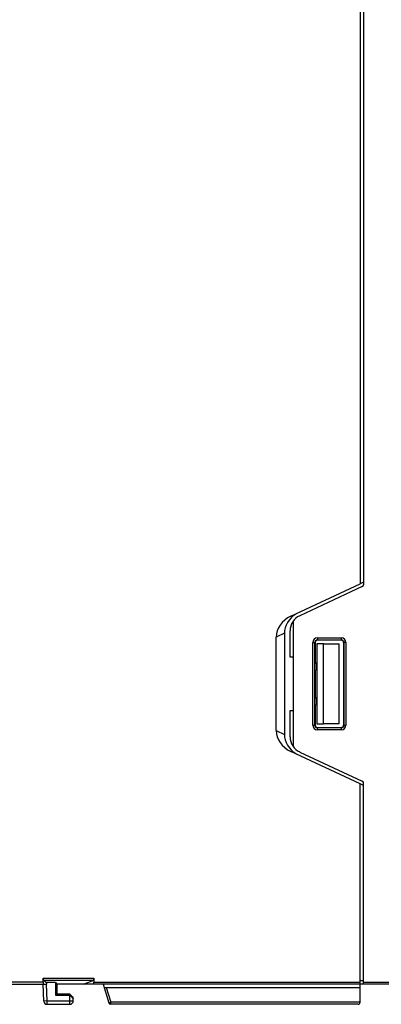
# Model space of a CAD drawing. Header units: millimetres. Extents: x -2013 to 423, y -990 to -169.
# Tile 43 of 50: x -99 to -45, y -581 to -433. Entities that reach past the tile are written whole.
import ezdxf

# ---------------------------------------------------------------- set-up
doc = ezdxf.new("R2010")
doc.units = ezdxf.units.MM
doc.header["$LTSCALE"] = 30.734
doc.layers.get('0').update_dxf_attribs({"linetype": 'CONTINUOUS'})
doc.layers.add('02___PRT_ALL_AXES', color=7, linetype='CONTINUOUS')
doc.layers.add('03___PRT_ALL_CURVES', color=7, linetype='CONTINUOUS')

msp = doc.modelspace()

# ---------------------------------------------------------------- linework, layer by layer
at = {"linetype": 'Continuous'}
for p, q in [((-58.44, -522.68), (-48.03, -517.83)), ((-59.39, -525.22), (-60.63, -525.8)), ((-60.63, -539.82), (-60.63, -525.8)), ((-59.39, -525.22), (-59.39, -540.4)), ((-54.81, -539.01), (-54.81, -526.61)), ((-54.77, -526.61), (-54.77, -529.61)), ((-53.53, -526.81), (-51.17, -526.81)), ((-51.17, -538.81), (-51.17, -526.81)), ((-54.77, -530.81), (-54.77, -534.81)), ((-54.59, -530.61), (-54.59, -529.81)), ((-54.59, -535.81), (-54.59, -535.01)), ((-54.77, -536.01), (-54.77, -539.01)), ((-51.17, -538.81), (-53.53, -538.81)), ((-60.63, -539.82), (-59.39, -540.4)), ((-48.03, -547.79), (-58.44, -542.94)), ((-48.03, -580.51), (-48.03, -547.79)), ((-251.24, -577.81), (-95.07, -577.81)), ((-95.53, -577.51), (-145.12, -577.51)), ((-95.53, -576.89), (-87.93, -576.89)), ((-95.53, -577.51), (-95.53, -576.89)), ((-95.45, -580.33), (-95.53, -577.81)), ((-95.52, -577.19), (-87.96, -577.19)), ((-95.52, -577.19), (-95.07, -577.55)), ((-93.71, -577.55), (-95.07, -577.55)), ((-95.07, -577.55), (-95.05, -577.81)), ((-94.95, -580.31), (-95.05, -577.81)), ((-93.71, -577.55), (-93.52, -577.81)), ((-93.71, -577.55), (-93.71, -579.44)), ((-48.03, -577.81), (-93.52, -577.81)), ((-93.52, -577.81), (-93.52, -579.31)), ((-89.52, -577.81), (-87.96, -577.19)), ((-87.93, -576.89), (-87.93, -577.51)), ((-87.93, -577.51), (-48.03, -577.51)), ((-86.56, -577.81), (-85.71, -580.6)), ((-47.53, -577.51), (-38.94, -577.51)), ((-38.93, -577.81), (-47.53, -577.81)), ((-93.52, -579.31), (-93.71, -579.44)), ((-93.71, -579.44), (-91.53, -579.44)), ((-91.53, -579.31), (-93.52, -579.31)), ((-91.53, -580.81), (-91.53, -579.31)), ((-86.41, -578.31), (-48.03, -578.31)), ((-86.1, -578.31), (-85.42, -580.51)), ((-94.95, -580.31), (-95.45, -580.33)), ((-94.95, -580.31), (-91.03, -580.31)), ((-94.95, -580.81), (-94.95, -580.31)), ((-94.95, -580.81), (-91.53, -580.81)), ((-91.03, -580.31), (-91.03, -579.82)), ((-85.71, -580.6), (-85.42, -580.51)), ((-48.03, -580.51), (-85.42, -580.51)), ((-85.42, -580.81), (-85.42, -580.51)), ((-48.33, -580.81), (-85.42, -580.81))]:
    msp.add_line(p, q, dxfattribs=at)
for centre, radius, start, end in [((-54.79, -530.61), 0.2, 263.1908, 0), ((-54.79, -529.81), 0.2, 0, 90), ((-54.79, -535.01), 0.2, 0, 90), ((-54.79, -535.81), 0.2, 263.1908, 0), ((-94.95, -580.31), 0.5, 182, 270), ((-91.53, -580.31), 0.5, 270, 0), ((-85.42, -580.51), 0.3, 197, 270), ((-48.33, -580.51), 0.3, 270, 0)]:
    msp.add_arc(centre, radius, start, end, dxfattribs=at)
for centre, major_axis, ratio, start_param, end_param in [((-57.17, -525.4), (3.22, 1.5), 0.843405, 1.570796, 2.766888), ((-55.87, -524.79), (3.3, 1.47), 0.830559, 8.036965, 9.069245), ((-57.17, -540.22), (3.22, -1.5), 0.843405, -2.766888, -1.570796), ((-55.87, -540.83), (3.3, -1.47), 0.830559, 3.497126, 4.529406), ((-95.52, -576.89), (0, 0.3), 0.043661, -4.712389, -3.176499), ((-95.52, -577.51), (0, 0.3), 0.043661, 1.570796, 3.141593), ((-87.96, -576.89), (0.001, 0.3), 0.087435, -3.106417, -1.570527), ((-87.96, -577.51), (0.001, 0.3), 0.087435, -3.141324, -1.570527), ((-91.53, -579.32), (-0.5, 0.5), 0.008731, 3.150331, 4.721128), ((-91.53, -579.43), (-0.5, 0.5), 0.008726, -4.703661, -3.132865)]:
    msp.add_ellipse(centre, major_axis=major_axis, ratio=ratio, start_param=start_param, end_param=end_param, dxfattribs=at)
at = {"layer": '02___PRT_ALL_AXES', "linetype": 'Continuous'}
for p, q in [((-48.03, -387.79), (-48.03, -517.83)), ((-47.53, -387.66), (-47.53, -517.96)), ((-47.53, -517.6), (-48.03, -517.83)), ((-47.71, -518.23), (-57.09, -522.6)), ((-58.03, -542.25), (-58.03, -523.37)), ((-58.53, -528.81), (-58.53, -524.87)), ((-54.43, -525.93), (-50.83, -525.93)), ((-54.43, -525.93), (-54.43, -526.28)), ((-54.43, -526.23), (-50.83, -526.23)), ((-50.83, -526.28), (-54.43, -526.28)), ((-50.83, -526.28), (-50.83, -525.93)), ((-55.11, -526.61), (-54.77, -526.61)), ((-55.11, -539.01), (-55.11, -526.61)), ((-53.53, -526.81), (-54.53, -526.81)), ((-54.53, -526.81), (-54.53, -538.81)), ((-53.53, -538.81), (-53.53, -526.81)), ((-50.16, -526.61), (-50.51, -526.61)), ((-50.51, -526.61), (-50.51, -539.01)), ((-50.46, -526.61), (-50.46, -539.01)), ((-50.16, -526.61), (-50.16, -539.01)), ((-58.03, -528.81), (-58.53, -528.81)), ((-58.53, -536.81), (-58.03, -536.81)), ((-58.53, -540.75), (-58.53, -536.81)), ((-55.11, -539.01), (-54.77, -539.01)), ((-54.53, -538.81), (-53.53, -538.81)), ((-54.43, -539.34), (-50.83, -539.34)), ((-54.43, -539.69), (-54.43, -539.34)), ((-50.83, -539.39), (-54.43, -539.39)), ((-50.83, -539.69), (-54.43, -539.69)), ((-50.83, -539.69), (-50.83, -539.34)), ((-50.51, -539.01), (-50.16, -539.01)), ((-57.09, -543.02), (-47.71, -547.39)), ((-47.53, -548.03), (-48.03, -547.79)), ((-47.53, -577.81), (-47.53, -547.66)), ((-47.53, -577.31), (-48.03, -577.31))]:
    msp.add_line(p, q, dxfattribs=at)
for centre, radius, start, end in [((-47.83, -517.96), 0.3, 295, 0), ((-56.03, -524.87), 2.5, 115, 180), ((-54.43, -526.61), 0.677, 90, 180), ((-54.43, -526.61), 0.377, 90, 180), ((-50.83, -526.61), 0.677, 0, 90), ((-50.83, -526.61), 0.377, 0, 90), ((-54.43, -539.01), 0.677, 180, 270), ((-54.43, -539.01), 0.377, 180, 270), ((-50.83, -539.01), 0.677, 270, 0), ((-50.83, -539.01), 0.377, 270, 0), ((-56.03, -540.75), 2.5, 180, 245), ((-47.83, -547.66), 0.3, 0, 65)]:
    msp.add_arc(centre, radius, start, end, dxfattribs=at)
for centre, major_axis, start_param, end_param in [((-54.43, -526.61), (0.332, 0), 1.569882, 3.141593), ((-50.83, -526.61), (0.328, 0), 0, 1.569882), ((-54.43, -539.01), (0.332, 0), 3.141593, 4.713303), ((-50.83, -539.01), (0.328, 0), -1.569882, 0)]:
    msp.add_ellipse(centre, major_axis=major_axis, ratio=1, start_param=start_param, end_param=end_param, dxfattribs=at)
at = {"layer": '03___PRT_ALL_CURVES', "linetype": 'Continuous'}
msp.add_line((-47.53, -577.81), (-48.03, -577.81), dxfattribs=at)

doc.saveas('drawing.dxf')
